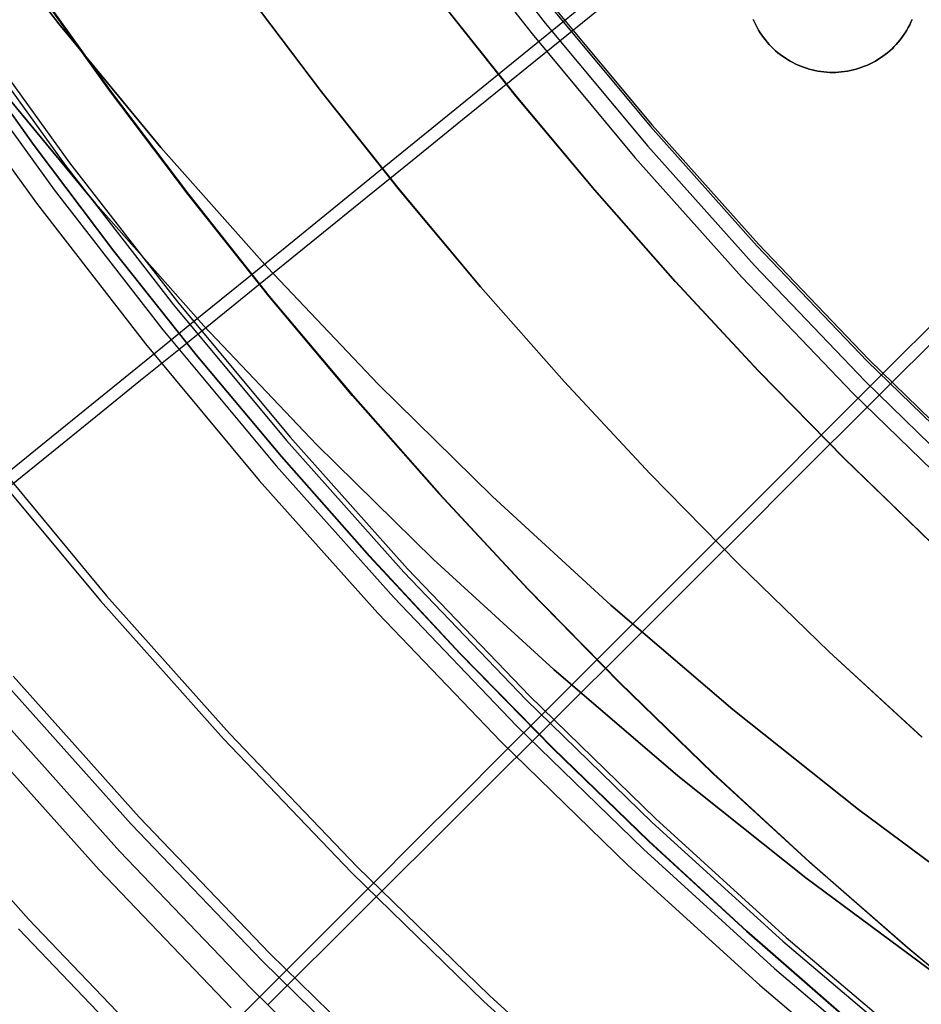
# Model space of a CAD drawing. Header units: millimetres. Extents: x 20498 to 21098, y 1199 to 1799.
# Tile 8 of 110: x 20610 to 20651, y 1322 to 1367. Entities that reach past the tile are written whole.
import ezdxf

# ---------------------------------------------------------------- set-up
doc = ezdxf.new("R2010")
doc.units = ezdxf.units.MM
doc.layers.add('Rico Pouf Ferm Living', color=7, linetype='Continuous', true_color=0x000000)

msp = doc.modelspace()

# ---------------------------------------------------------------- linework, layer by layer
at = {"layer": 'Rico Pouf Ferm Living'}
for p, q in [((20634.776, 1367.041, 55.89), (20653.733, 1382.434, 54.935)), ((20607.232, 1372.7, 59.667), (20611.701, 1366.894, 59.67)), ((20611.701, 1366.894, 59.67), (20607.232, 1372.7, 59.667)), ((20629.427, 1372.687, 386.213), (20633.902, 1366.916, 386.204)), ((20628.806, 1372.219, 388.03), (20633.298, 1366.427, 388.021)), ((20639.722, 1370.276, 389.345), (20634.565, 1366.097, 386.203)), ((20614.02, 1363.847, 10.683), (20610.583, 1368.66, 10.681)), ((20610.614, 1368.655, 65.113), (20614.051, 1363.842, 65.115)), ((20623.685, 1363.784, 10.689), (20620.237, 1368.36, 10.687)), ((20623.688, 1363.784, 15.044), (20620.239, 1368.359, 15.041)), ((20620.242, 1368.359, 19.396), (20623.69, 1363.783, 19.398)), ((20629.1, 1367.937, -0.091), (20632.562, 1363.581, -0.088)), ((20632.565, 1363.581, 5.303), (20629.103, 1367.936, 5.301)), ((20632.568, 1363.58, 10.695), (20629.106, 1367.936, 10.692)), ((20632.568, 1363.58, 10.695), (20629.106, 1367.936, 10.692)), ((20632.568, 1363.58, 10.695), (20629.106, 1367.936, 10.692)), ((20632.57, 1363.58, 15.049), (20629.108, 1367.935, 15.047)), ((20629.111, 1367.935, 19.401), (20632.573, 1363.579, 19.404)), ((20649.306, 1350.925, 55.867), (20666.572, 1368.193, 54.915)), ((20634.033, 1367.796, 53.894), (20638.696, 1362.196, 53.886)), ((20634.115, 1367.858, 55.891), (20638.776, 1362.26, 55.883)), ((20607.49, 1367.071, 57.85), (20612.193, 1360.55, 57.84)), ((20626.304, 1360.161, 56.668), (20634.776, 1367.041, 55.89)), ((20643.391, 1367.082, 59.69), (20643.445, 1366.958, 59.69)), ((20643.445, 1366.958, 59.69), (20643.391, 1367.082, 59.69)), ((20650.64, 1367.082, 59.694), (20650.585, 1366.958, 59.694)), ((20650.585, 1366.958, 59.694), (20650.64, 1367.082, 59.694)), ((20607.301, 1366.945, 55.865), (20612.009, 1360.417, 55.855)), ((20611.701, 1366.894, 59.67), (20616.367, 1361.245, 59.674)), ((20616.367, 1361.245, 59.674), (20611.701, 1366.894, 59.67)), ((20633.902, 1366.916, 386.204), (20638.575, 1361.303, 386.196)), ((20643.445, 1366.958, 59.69), (20643.504, 1366.835, 59.69)), ((20643.504, 1366.835, 59.69), (20643.445, 1366.958, 59.69)), ((20643.504, 1366.835, 59.69), (20643.567, 1366.715, 59.69)), ((20643.567, 1366.715, 59.69), (20643.504, 1366.835, 59.69)), ((20643.567, 1366.715, 59.69), (20643.634, 1366.597, 59.69)), ((20643.634, 1366.597, 59.69), (20643.567, 1366.715, 59.69)), ((20643.634, 1366.597, 59.69), (20643.705, 1366.482, 59.69)), ((20643.705, 1366.482, 59.69), (20643.634, 1366.597, 59.69)), ((20650.396, 1366.597, 59.694), (20650.325, 1366.482, 59.694)), ((20650.325, 1366.482, 59.694), (20650.396, 1366.597, 59.694)), ((20650.463, 1366.715, 59.694), (20650.396, 1366.597, 59.694)), ((20650.396, 1366.597, 59.694), (20650.463, 1366.715, 59.694)), ((20650.527, 1366.835, 59.694), (20650.463, 1366.715, 59.694)), ((20650.463, 1366.715, 59.694), (20650.527, 1366.835, 59.694)), ((20650.585, 1366.958, 59.694), (20650.527, 1366.835, 59.694)), ((20650.527, 1366.835, 59.694), (20650.585, 1366.958, 59.694)), ((20607.069, 1366.242, 16.122), (20610.569, 1361.339, 16.125)), ((20610.581, 1361.337, 37.898), (20607.081, 1366.24, 37.895)), ((20610.594, 1361.335, 59.67), (20607.094, 1366.238, 59.668)), ((20633.298, 1366.427, 388.021), (20637.988, 1360.793, 388.013)), ((20643.705, 1366.482, 59.69), (20643.781, 1366.369, 59.69)), ((20643.781, 1366.369, 59.69), (20643.705, 1366.482, 59.69)), ((20643.781, 1366.369, 59.69), (20643.86, 1366.259, 59.69)), ((20643.86, 1366.259, 59.69), (20643.781, 1366.369, 59.69)), ((20643.86, 1366.259, 59.69), (20643.942, 1366.151, 59.69)), ((20643.942, 1366.151, 59.69), (20643.86, 1366.259, 59.69)), ((20643.942, 1366.151, 59.69), (20644.029, 1366.046, 59.69)), ((20644.029, 1366.046, 59.69), (20643.942, 1366.151, 59.69)), ((20650.088, 1366.151, 59.694), (20650.002, 1366.046, 59.694)), ((20650.002, 1366.046, 59.694), (20650.088, 1366.151, 59.694)), ((20650.171, 1366.259, 59.694), (20650.088, 1366.151, 59.694)), ((20650.088, 1366.151, 59.694), (20650.171, 1366.259, 59.694)), ((20650.25, 1366.369, 59.694), (20650.171, 1366.259, 59.694)), ((20650.171, 1366.259, 59.694), (20650.25, 1366.369, 59.694)), ((20650.325, 1366.482, 59.694), (20650.25, 1366.369, 59.694)), ((20650.25, 1366.369, 59.694), (20650.325, 1366.482, 59.694)), ((20606.772, 1365.861, 373.115), (20611.499, 1359.308, 373.105)), ((20634.565, 1366.097, 386.203), (20630.127, 1362.5, 383.262)), ((20644.029, 1366.046, 59.69), (20644.119, 1365.945, 59.69)), ((20644.119, 1365.945, 59.69), (20644.029, 1366.046, 59.69)), ((20644.119, 1365.945, 59.69), (20644.212, 1365.847, 59.69)), ((20644.212, 1365.847, 59.69), (20644.119, 1365.945, 59.69)), ((20644.212, 1365.847, 59.69), (20644.309, 1365.751, 59.69)), ((20644.309, 1365.751, 59.69), (20644.212, 1365.847, 59.69)), ((20644.309, 1365.751, 59.69), (20644.409, 1365.66, 59.69)), ((20644.409, 1365.66, 59.69), (20644.309, 1365.751, 59.69)), ((20649.722, 1365.751, 59.694), (20649.622, 1365.66, 59.694)), ((20649.622, 1365.66, 59.694), (20649.722, 1365.751, 59.694)), ((20649.818, 1365.847, 59.694), (20649.722, 1365.751, 59.694)), ((20649.722, 1365.751, 59.694), (20649.818, 1365.847, 59.694)), ((20649.912, 1365.945, 59.694), (20649.818, 1365.847, 59.694)), ((20649.818, 1365.847, 59.694), (20649.912, 1365.945, 59.694)), ((20650.002, 1366.046, 59.694), (20649.912, 1365.945, 59.694)), ((20649.912, 1365.945, 59.694), (20650.002, 1366.046, 59.694)), ((20605.942, 1365.28, 374.791), (20610.689, 1358.698, 374.782)), ((20644.409, 1365.66, 59.69), (20644.512, 1365.571, 59.691)), ((20644.512, 1365.571, 59.691), (20644.409, 1365.66, 59.69)), ((20644.512, 1365.571, 59.691), (20644.618, 1365.487, 59.691)), ((20644.618, 1365.487, 59.691), (20644.512, 1365.571, 59.691)), ((20644.618, 1365.487, 59.691), (20644.727, 1365.406, 59.691)), ((20644.727, 1365.406, 59.691), (20644.618, 1365.487, 59.691)), ((20644.727, 1365.406, 59.691), (20644.839, 1365.329, 59.691)), ((20644.839, 1365.329, 59.691), (20644.727, 1365.406, 59.691)), ((20644.839, 1365.329, 59.691), (20644.953, 1365.256, 59.691)), ((20644.953, 1365.256, 59.691), (20644.839, 1365.329, 59.691)), ((20644.953, 1365.256, 59.691), (20645.07, 1365.187, 59.691)), ((20645.07, 1365.187, 59.691), (20644.953, 1365.256, 59.691)), ((20649.078, 1365.256, 59.693), (20648.961, 1365.187, 59.693)), ((20648.961, 1365.187, 59.693), (20649.078, 1365.256, 59.693)), ((20649.192, 1365.329, 59.693), (20649.078, 1365.256, 59.693)), ((20649.078, 1365.256, 59.693), (20649.192, 1365.329, 59.693)), ((20649.304, 1365.406, 59.693), (20649.192, 1365.329, 59.693)), ((20649.192, 1365.329, 59.693), (20649.304, 1365.406, 59.693)), ((20649.412, 1365.487, 59.694), (20649.304, 1365.406, 59.693)), ((20649.304, 1365.406, 59.693), (20649.412, 1365.487, 59.694)), ((20649.519, 1365.571, 59.694), (20649.412, 1365.487, 59.694)), ((20649.412, 1365.487, 59.694), (20649.519, 1365.571, 59.694)), ((20649.622, 1365.66, 59.694), (20649.519, 1365.571, 59.694)), ((20649.519, 1365.571, 59.694), (20649.622, 1365.66, 59.694)), ((20645.07, 1365.187, 59.691), (20645.189, 1365.121, 59.691)), ((20645.189, 1365.121, 59.691), (20645.07, 1365.187, 59.691)), ((20645.189, 1365.121, 59.691), (20645.31, 1365.06, 59.691)), ((20645.31, 1365.06, 59.691), (20645.189, 1365.121, 59.691)), ((20645.31, 1365.06, 59.691), (20645.433, 1365.004, 59.691)), ((20645.433, 1365.004, 59.691), (20645.31, 1365.06, 59.691)), ((20645.433, 1365.004, 59.691), (20645.558, 1364.951, 59.691)), ((20645.558, 1364.951, 59.691), (20645.433, 1365.004, 59.691)), ((20645.558, 1364.951, 59.691), (20645.685, 1364.903, 59.691)), ((20645.685, 1364.903, 59.691), (20645.558, 1364.951, 59.691)), ((20645.685, 1364.903, 59.691), (20645.814, 1364.859, 59.691)), ((20645.814, 1364.859, 59.691), (20645.685, 1364.903, 59.691)), ((20645.814, 1364.859, 59.691), (20645.944, 1364.82, 59.691)), ((20645.944, 1364.82, 59.691), (20645.814, 1364.859, 59.691)), ((20645.944, 1364.82, 59.691), (20646.075, 1364.785, 59.692)), ((20646.075, 1364.785, 59.692), (20645.944, 1364.82, 59.691)), ((20646.075, 1364.785, 59.692), (20646.207, 1364.755, 59.692)), ((20646.207, 1364.755, 59.692), (20646.075, 1364.785, 59.692)), ((20647.956, 1364.785, 59.693), (20647.824, 1364.755, 59.693)), ((20647.824, 1364.755, 59.693), (20647.956, 1364.785, 59.693)), ((20648.087, 1364.82, 59.693), (20647.956, 1364.785, 59.693)), ((20647.956, 1364.785, 59.693), (20648.087, 1364.82, 59.693)), ((20648.217, 1364.859, 59.693), (20648.087, 1364.82, 59.693)), ((20648.087, 1364.82, 59.693), (20648.217, 1364.859, 59.693)), ((20648.345, 1364.903, 59.693), (20648.217, 1364.859, 59.693)), ((20648.217, 1364.859, 59.693), (20648.345, 1364.903, 59.693)), ((20648.472, 1364.951, 59.693), (20648.345, 1364.903, 59.693)), ((20648.345, 1364.903, 59.693), (20648.472, 1364.951, 59.693)), ((20648.597, 1365.004, 59.693), (20648.472, 1364.951, 59.693)), ((20648.472, 1364.951, 59.693), (20648.597, 1365.004, 59.693)), ((20648.721, 1365.06, 59.693), (20648.597, 1365.004, 59.693)), ((20648.597, 1365.004, 59.693), (20648.721, 1365.06, 59.693)), ((20648.842, 1365.121, 59.693), (20648.721, 1365.06, 59.693)), ((20648.721, 1365.06, 59.693), (20648.842, 1365.121, 59.693)), ((20648.961, 1365.187, 59.693), (20648.842, 1365.121, 59.693)), ((20648.842, 1365.121, 59.693), (20648.961, 1365.187, 59.693)), ((20613.378, 1358.69, 54.642), (20608.625, 1364.443, 54.639)), ((20608.625, 1364.443, 54.639), (20613.378, 1358.69, 54.642)), ((20646.207, 1364.755, 59.692), (20646.34, 1364.73, 59.692)), ((20646.34, 1364.73, 59.692), (20646.207, 1364.755, 59.692)), ((20646.34, 1364.73, 59.692), (20646.474, 1364.709, 59.692)), ((20646.474, 1364.709, 59.692), (20646.34, 1364.73, 59.692)), ((20646.474, 1364.709, 59.692), (20646.609, 1364.692, 59.692)), ((20646.609, 1364.692, 59.692), (20646.474, 1364.709, 59.692)), ((20646.609, 1364.692, 59.692), (20646.744, 1364.681, 59.692)), ((20646.744, 1364.681, 59.692), (20646.609, 1364.692, 59.692)), ((20646.744, 1364.681, 59.692), (20646.88, 1364.674, 59.692)), ((20646.88, 1364.674, 59.692), (20646.744, 1364.681, 59.692)), ((20646.88, 1364.674, 59.692), (20647.015, 1364.671, 59.692)), ((20647.015, 1364.671, 59.692), (20646.88, 1364.674, 59.692)), ((20647.151, 1364.674, 59.692), (20647.015, 1364.671, 59.692)), ((20647.015, 1364.671, 59.692), (20647.151, 1364.674, 59.692)), ((20647.286, 1364.681, 59.692), (20647.151, 1364.674, 59.692)), ((20647.151, 1364.674, 59.692), (20647.286, 1364.681, 59.692)), ((20647.422, 1364.692, 59.692), (20647.286, 1364.681, 59.692)), ((20647.286, 1364.681, 59.692), (20647.422, 1364.692, 59.692)), ((20647.556, 1364.709, 59.692), (20647.422, 1364.692, 59.692)), ((20647.422, 1364.692, 59.692), (20647.556, 1364.709, 59.692)), ((20647.69, 1364.73, 59.693), (20647.556, 1364.709, 59.692)), ((20647.556, 1364.709, 59.692), (20647.69, 1364.73, 59.693)), ((20647.824, 1364.755, 59.693), (20647.69, 1364.73, 59.693)), ((20647.69, 1364.73, 59.693), (20647.824, 1364.755, 59.693)), ((20617.587, 1359.113, 10.686), (20614.02, 1363.847, 10.683)), ((20614.051, 1363.842, 65.115), (20617.618, 1359.108, 65.118)), ((20627.257, 1359.291, 10.692), (20623.685, 1363.784, 10.689)), ((20627.259, 1359.29, 15.046), (20623.688, 1363.784, 15.044)), ((20623.69, 1363.783, 19.398), (20627.261, 1359.29, 19.401)), ((20632.562, 1363.581, -0.088), (20636.14, 1359.31, -0.086)), ((20636.143, 1359.31, 5.306), (20632.565, 1363.581, 5.303)), ((20636.146, 1359.309, 10.697), (20632.568, 1363.58, 10.695)), ((20636.146, 1359.309, 10.697), (20632.568, 1363.58, 10.695)), ((20636.146, 1359.309, 10.697), (20632.568, 1363.58, 10.695)), ((20636.149, 1359.309, 15.052), (20632.57, 1363.58, 15.049)), ((20632.573, 1363.579, 19.404), (20636.151, 1359.308, 19.406)), ((20630.127, 1362.5, 383.262), (20627.916, 1360.709, 381.705)), ((20638.696, 1362.196, 53.886), (20643.55, 1356.761, 53.878)), ((20638.776, 1362.26, 55.883), (20643.627, 1356.828, 55.876)), ((20610.569, 1361.339, 16.125), (20614.202, 1356.518, 16.127)), ((20614.214, 1356.516, 37.9), (20610.581, 1361.337, 37.898)), ((20614.227, 1356.514, 59.673), (20610.594, 1361.335, 59.67)), ((20616.367, 1361.245, 59.674), (20621.226, 1355.761, 59.677)), ((20621.226, 1355.761, 59.677), (20616.367, 1361.245, 59.674)), ((20638.575, 1361.303, 386.196), (20643.44, 1355.856, 386.188)), ((20637.988, 1360.793, 388.013), (20642.871, 1355.326, 388.005)), ((20612.009, 1360.417, 55.855), (20616.941, 1354.057, 55.846)), ((20612.193, 1360.55, 57.84), (20617.12, 1354.196, 57.831)), ((20627.916, 1360.709, 381.705), (20625.718, 1358.929, 380.093)), ((20622.027, 1356.687, 57.194), (20626.304, 1360.161, 56.668)), ((20611.499, 1359.308, 373.105), (20616.45, 1352.922, 373.096)), ((20621.282, 1354.465, 10.689), (20617.587, 1359.113, 10.686)), ((20617.618, 1359.108, 65.118), (20621.312, 1354.46, 65.121)), ((20625.718, 1358.929, 380.093), (20623.54, 1357.165, 378.425)), ((20630.948, 1354.885, 10.695), (20627.257, 1359.291, 10.692)), ((20630.951, 1354.884, 15.049), (20627.259, 1359.29, 15.046)), ((20627.261, 1359.29, 19.401), (20630.953, 1354.884, 19.404)), ((20636.14, 1359.31, -0.086), (20639.832, 1355.129, -0.083)), ((20639.835, 1355.128, 5.309), (20636.143, 1359.31, 5.306)), ((20639.838, 1355.128, 10.7), (20636.146, 1359.309, 10.697)), ((20639.838, 1355.128, 10.7), (20636.146, 1359.309, 10.697)), ((20639.838, 1355.128, 10.7), (20636.146, 1359.309, 10.697)), ((20639.841, 1355.127, 15.055), (20636.149, 1359.309, 15.052)), ((20636.151, 1359.308, 19.406), (20639.843, 1355.127, 19.409)), ((20610.689, 1358.698, 374.782), (20615.662, 1352.285, 374.772)), ((20618.327, 1353.104, 54.646), (20613.378, 1358.69, 54.642)), ((20613.378, 1358.69, 54.642), (20618.327, 1353.104, 54.646)), ((20623.54, 1357.165, 378.425), (20621.388, 1355.421, 376.702)), ((20617.85, 1353.295, 57.83), (20622.027, 1356.687, 57.194)), ((20643.55, 1356.761, 53.878), (20648.59, 1351.498, 53.871)), ((20643.627, 1356.828, 55.876), (20648.665, 1351.567, 55.868)), ((20614.202, 1356.518, 16.127), (20617.965, 1351.784, 16.13)), ((20617.977, 1351.782, 37.903), (20614.214, 1356.516, 37.9)), ((20617.99, 1351.78, 59.676), (20614.227, 1356.514, 59.673)), ((20643.44, 1355.856, 386.188), (20648.491, 1350.581, 386.181)), ((20621.388, 1355.421, 376.702), (20619.267, 1353.703, 374.925)), ((20621.226, 1355.761, 59.677), (20626.271, 1350.447, 59.681)), ((20626.271, 1350.447, 59.681), (20621.226, 1355.761, 59.677)), ((20634.757, 1350.571, 10.697), (20630.948, 1354.885, 10.695)), ((20634.76, 1350.571, 15.052), (20630.951, 1354.884, 15.049)), ((20630.953, 1354.884, 19.404), (20634.762, 1350.57, 19.406)), ((20639.832, 1355.129, -0.083), (20643.635, 1351.041, -0.08)), ((20643.638, 1351.04, 5.311), (20639.835, 1355.128, 5.309)), ((20643.641, 1351.04, 10.703), (20639.838, 1355.128, 10.7)), ((20643.641, 1351.04, 10.703), (20639.838, 1355.128, 10.7)), ((20643.641, 1351.04, 10.703), (20639.838, 1355.128, 10.7)), ((20643.643, 1351.039, 15.057), (20639.841, 1355.127, 15.055)), ((20639.843, 1355.127, 19.409), (20643.646, 1351.039, 19.412)), ((20642.871, 1355.326, 388.005), (20647.941, 1350.032, 387.998)), ((20625.101, 1349.907, 10.692), (20621.282, 1354.465, 10.689)), ((20621.312, 1354.46, 65.121), (20625.131, 1349.902, 65.124)), ((20653.831, 1354.626, 389.323), (20649.134, 1349.937, 386.18)), ((20616.941, 1354.057, 55.846), (20622.091, 1347.871, 55.837)), ((20617.12, 1354.196, 57.831), (20622.265, 1348.017, 57.822)), ((20619.267, 1353.703, 374.925), (20617.184, 1352.016, 373.095)), ((20615.692, 1351.542, 58.217), (20617.85, 1353.295, 57.83)), ((20623.465, 1347.693, 54.65), (20618.327, 1353.104, 54.646)), ((20618.327, 1353.104, 54.646), (20623.465, 1347.693, 54.65)), ((20616.45, 1352.922, 373.096), (20621.62, 1346.713, 373.087)), ((20615.662, 1352.285, 374.772), (20620.854, 1346.048, 374.763)), ((20617.184, 1352.016, 373.095), (20615.438, 1350.603, 371.489)), ((20617.965, 1351.784, 16.13), (20621.855, 1347.142, 16.133)), ((20621.867, 1347.14, 37.906), (20617.977, 1351.782, 37.903)), ((20621.88, 1347.138, 59.679), (20617.99, 1351.78, 59.676)), ((20613.53, 1349.785, 58.656), (20615.692, 1351.542, 58.217)), ((20648.59, 1351.498, 53.871), (20653.809, 1346.412, 53.864)), ((20648.665, 1351.567, 55.868), (20653.882, 1346.485, 55.861)), ((20641.59, 1343.206, 56.644), (20649.306, 1350.925, 55.867)), ((20643.635, 1351.041, -0.08), (20647.543, 1347.051, -0.077)), ((20647.546, 1347.05, 5.314), (20643.638, 1351.04, 5.311)), ((20647.549, 1347.05, 10.705), (20643.641, 1351.04, 10.703)), ((20647.549, 1347.05, 10.705), (20643.641, 1351.04, 10.703)), ((20647.549, 1347.05, 10.705), (20643.641, 1351.04, 10.703)), ((20647.552, 1347.049, 15.06), (20643.643, 1351.039, 15.057)), ((20643.646, 1351.039, 19.412), (20647.554, 1347.049, 19.415)), ((20615.438, 1350.603, 371.489), (20613.719, 1349.211, 369.839)), ((20626.271, 1350.447, 59.681), (20631.497, 1345.311, 59.685)), ((20631.497, 1345.311, 59.685), (20626.271, 1350.447, 59.681)), ((20638.68, 1346.354, 10.7), (20634.757, 1350.571, 10.697)), ((20638.682, 1346.353, 15.055), (20634.76, 1350.571, 15.052)), ((20634.762, 1350.57, 19.406), (20638.685, 1346.353, 19.409)), ((20648.491, 1350.581, 386.181), (20653.722, 1345.485, 386.174)), ((20647.941, 1350.032, 387.998), (20653.191, 1344.916, 387.991)), ((20611.381, 1348.039, 59.152), (20613.53, 1349.785, 58.656)), ((20629.041, 1345.445, 10.694), (20625.101, 1349.907, 10.692)), ((20625.131, 1349.902, 65.124), (20629.072, 1345.44, 65.126)), ((20649.134, 1349.937, 386.18), (20645.092, 1345.901, 383.238)), ((20613.719, 1349.211, 369.839), (20612.025, 1347.84, 368.142)), ((20609.261, 1346.317, 59.709), (20611.381, 1348.039, 59.152)), ((20612.025, 1347.84, 368.142), (20610.357, 1346.49, 366.396)), ((20622.091, 1347.871, 55.837), (20627.452, 1341.869, 55.828)), ((20622.265, 1348.017, 57.822), (20627.621, 1342.02, 57.813)), ((20628.787, 1342.462, 54.653), (20623.465, 1347.693, 54.65)), ((20623.465, 1347.693, 54.65), (20628.787, 1342.462, 54.653)), ((20608.496, 1347.261, 59.711), (20613.886, 1340.787, 59.701)), ((20608.204, 1347.032, 57.751), (20613.603, 1340.547, 57.741)), ((20621.855, 1347.142, 16.133), (20625.868, 1342.597, 16.136)), ((20625.881, 1342.594, 37.909), (20621.867, 1347.14, 37.906)), ((20625.893, 1342.592, 59.682), (20621.88, 1347.138, 59.679)), ((20647.543, 1347.051, -0.077), (20651.554, 1343.163, -0.075)), ((20651.557, 1343.162, 5.317), (20647.546, 1347.05, 5.314)), ((20651.56, 1343.162, 10.708), (20647.549, 1347.05, 10.705)), ((20651.56, 1343.162, 10.708), (20647.549, 1347.05, 10.705)), ((20651.56, 1343.162, 10.708), (20647.549, 1347.05, 10.705)), ((20651.563, 1343.161, 15.063), (20647.552, 1347.049, 15.06)), ((20647.554, 1347.049, 19.415), (20651.565, 1343.161, 19.417)), ((20610.357, 1346.49, 366.396), (20608.715, 1345.16, 364.598)), ((20621.62, 1346.713, 373.087), (20627.003, 1340.686, 373.078)), ((20642.712, 1342.238, 10.703), (20638.68, 1346.354, 10.7)), ((20642.714, 1342.237, 15.058), (20638.682, 1346.353, 15.055)), ((20638.685, 1346.353, 19.409), (20642.717, 1342.237, 19.412)), ((20620.854, 1346.048, 374.763), (20626.26, 1339.995, 374.754)), ((20645.092, 1345.901, 383.238), (20643.078, 1343.891, 381.681)), ((20633.099, 1341.082, 10.697), (20629.041, 1345.445, 10.694)), ((20629.072, 1345.44, 65.126), (20633.129, 1341.077, 65.129)), ((20631.497, 1345.311, 59.685), (20636.896, 1340.359, 59.688)), ((20636.896, 1340.359, 59.688), (20631.497, 1345.311, 59.685)), ((20643.078, 1343.891, 381.681), (20641.076, 1341.894, 380.069)), ((20637.694, 1339.309, 57.17), (20641.59, 1343.206, 56.644)), ((20625.868, 1342.597, 16.136), (20630.001, 1338.153, 16.139)), ((20630.013, 1338.151, 37.912), (20625.881, 1342.594, 37.909)), ((20630.026, 1338.149, 59.685), (20625.893, 1342.592, 59.682)), ((20634.287, 1337.417, 54.657), (20628.787, 1342.462, 54.653)), ((20628.787, 1342.462, 54.653), (20634.287, 1337.417, 54.657)), ((20627.452, 1341.869, 55.828), (20633.018, 1336.055, 55.82)), ((20627.621, 1342.02, 57.813), (20633.182, 1336.213, 57.805)), ((20641.076, 1341.894, 380.069), (20639.093, 1339.914, 378.4)), ((20646.85, 1338.227, 10.706), (20642.712, 1342.238, 10.703)), ((20646.852, 1338.226, 15.061), (20642.714, 1342.237, 15.058)), ((20642.717, 1342.237, 19.412), (20646.855, 1338.226, 19.415)), ((20637.27, 1336.824, 10.7), (20633.099, 1341.082, 10.697)), ((20633.129, 1341.077, 65.129), (20637.301, 1336.819, 65.132)), ((20613.603, 1340.547, 57.741), (20619.223, 1334.254, 57.732)), ((20613.886, 1340.787, 59.701), (20619.498, 1334.504, 59.692)), ((20627.003, 1340.686, 373.078), (20632.591, 1334.85, 373.07)), ((20636.896, 1340.359, 59.688), (20642.463, 1335.596, 59.692)), ((20642.463, 1335.596, 59.692), (20636.896, 1340.359, 59.688)), ((20626.26, 1339.995, 374.754), (20631.873, 1334.134, 374.746)), ((20639.093, 1339.914, 378.4), (20637.132, 1337.958, 376.677)), ((20633.89, 1335.503, 57.804), (20637.694, 1339.309, 57.17)), ((20630.001, 1338.153, 16.139), (20634.249, 1333.816, 16.142)), ((20634.262, 1333.814, 37.915), (20630.013, 1338.151, 37.912)), ((20634.274, 1333.812, 59.688), (20630.026, 1338.149, 59.685)), ((20637.132, 1337.958, 376.677), (20635.2, 1336.03, 374.9)), ((20651.089, 1334.325, 10.709), (20646.85, 1338.227, 10.706)), ((20651.092, 1334.324, 15.064), (20646.852, 1338.226, 15.061)), ((20646.855, 1338.226, 19.415), (20651.094, 1334.324, 19.418)), ((20639.957, 1332.566, 54.661), (20634.287, 1337.417, 54.657)), ((20634.287, 1337.417, 54.657), (20639.957, 1332.566, 54.661)), ((20609.629, 1337.112, 61.12), (20615.371, 1330.683, 61.111)), ((20609.259, 1336.797, 59.189), (20615.012, 1330.356, 59.18)), ((20641.55, 1332.675, 10.703), (20637.27, 1336.824, 10.7)), ((20637.301, 1336.819, 65.132), (20641.581, 1332.67, 65.135)), ((20633.018, 1336.055, 55.82), (20638.783, 1330.439, 55.812)), ((20633.182, 1336.213, 57.805), (20638.941, 1330.602, 57.798)), ((20635.2, 1336.03, 374.9), (20633.303, 1334.137, 373.069)), ((20608.695, 1335.6, 358.863), (20614.472, 1329.132, 358.854)), ((20642.463, 1335.596, 59.692), (20648.192, 1331.027, 59.696)), ((20648.192, 1331.027, 59.696), (20642.463, 1335.596, 59.692)), ((20631.924, 1333.537, 58.192), (20633.89, 1335.503, 57.804)), ((20607.739, 1334.772, 360.329), (20613.545, 1328.271, 360.32)), ((20632.591, 1334.85, 373.07), (20638.378, 1329.212, 373.063)), ((20619.223, 1334.254, 57.732), (20625.059, 1328.16, 57.724)), ((20619.498, 1334.504, 59.692), (20625.325, 1328.419, 59.684)), ((20633.303, 1334.137, 373.069), (20631.713, 1332.551, 371.464)), ((20631.873, 1334.134, 374.746), (20637.685, 1328.471, 374.739)), ((20634.249, 1333.816, 16.142), (20638.609, 1329.59, 16.145)), ((20638.622, 1329.588, 37.918), (20634.262, 1333.814, 37.915)), ((20638.634, 1329.586, 59.691), (20634.274, 1333.812, 59.688)), ((20629.955, 1331.567, 58.63), (20631.924, 1333.537, 58.192)), ((20604.432, 1332.624, 63.465), (20610.332, 1326.018, 63.456)), ((20631.713, 1332.551, 371.464), (20630.146, 1330.989, 369.814)), ((20645.792, 1327.913, 54.665), (20639.957, 1332.566, 54.661)), ((20639.957, 1332.566, 54.661), (20645.792, 1327.913, 54.665)), ((20645.936, 1328.639, 10.706), (20641.55, 1332.675, 10.703)), ((20641.581, 1332.67, 65.135), (20645.967, 1328.633, 65.138)), ((20627.998, 1329.608, 59.126), (20629.955, 1331.567, 58.63)), ((20615.371, 1330.683, 61.111), (20621.332, 1324.457, 61.102)), ((20630.146, 1330.989, 369.814), (20628.604, 1329.451, 368.116)), ((20648.192, 1331.027, 59.696), (20654.075, 1326.66, 59.7)), ((20654.075, 1326.66, 59.7), (20648.192, 1331.027, 59.696)), ((20615.012, 1330.356, 59.18), (20620.985, 1324.118, 59.171)), ((20638.783, 1330.439, 55.812), (20644.739, 1325.026, 55.805)), ((20638.941, 1330.602, 57.798), (20644.891, 1325.194, 57.79)), ((20626.067, 1327.675, 59.683), (20627.998, 1329.608, 59.126)), ((20628.604, 1329.451, 368.116), (20627.085, 1327.936, 366.369)), ((20638.609, 1329.59, 16.145), (20643.076, 1325.479, 16.148)), ((20643.088, 1325.477, 37.921), (20638.622, 1329.588, 37.918)), ((20643.101, 1325.475, 59.694), (20638.634, 1329.586, 59.691)), ((20614.472, 1329.132, 358.854), (20620.47, 1322.868, 358.845)), ((20638.378, 1329.212, 373.063), (20644.358, 1323.778, 373.055)), ((20625.325, 1328.419, 59.684), (20631.359, 1322.54, 59.676)), ((20637.685, 1328.471, 374.739), (20643.691, 1323.013, 374.731)), ((20650.422, 1324.719, 10.71), (20645.936, 1328.639, 10.706)), ((20645.967, 1328.633, 65.138), (20650.453, 1324.714, 65.142)), ((20613.545, 1328.271, 360.32), (20619.573, 1321.976, 360.311)), ((20625.059, 1328.16, 57.724), (20631.102, 1322.272, 57.716)), ((20627.085, 1327.936, 366.369), (20625.589, 1326.444, 364.571)), ((20624.07, 1325.677, 60.345), (20626.067, 1327.675, 59.683)), ((20651.783, 1323.464, 54.669), (20645.792, 1327.913, 54.665)), ((20645.792, 1327.913, 54.665), (20651.783, 1323.464, 54.669)), ((20625.589, 1326.444, 364.571), (20624.115, 1324.975, 362.719)), ((20610.332, 1326.018, 63.456), (20616.458, 1319.62, 63.447)), ((20623.079, 1324.685, 60.71), (20624.07, 1325.677, 60.345)), ((20609.863, 1325.588, 61.576), (20616.004, 1319.174, 61.567)), ((20643.076, 1325.479, 16.148), (20647.645, 1321.487, 16.151)), ((20647.658, 1321.485, 37.924), (20643.088, 1325.477, 37.921)), ((20647.67, 1321.483, 59.697), (20643.101, 1325.475, 59.694)), ((20624.115, 1324.975, 362.719), (20622.663, 1323.528, 360.811)), ((20644.739, 1325.026, 55.805), (20650.879, 1319.823, 55.798)), ((20644.891, 1325.194, 57.79), (20651.025, 1319.996, 57.784)), ((20621.332, 1324.457, 61.102), (20627.506, 1318.442, 61.094)), ((20622.092, 1323.697, 61.101), (20623.079, 1324.685, 60.71)), ((20655.004, 1320.92, 10.713), (20650.422, 1324.719, 10.71)), ((20650.453, 1324.714, 65.142), (20655.035, 1320.915, 65.145)), ((20620.985, 1324.118, 59.171), (20627.171, 1318.091, 59.163)), ((20620.865, 1322.469, 61.627), (20622.092, 1323.697, 61.101)), ((20622.663, 1323.528, 360.811), (20621.234, 1322.103, 358.844)), ((20644.358, 1323.778, 373.055), (20650.523, 1318.554, 373.049)), ((20643.691, 1323.013, 374.731), (20649.882, 1317.767, 374.725)), ((20620.47, 1322.868, 358.845), (20626.681, 1316.817, 358.837)), ((20631.359, 1322.54, 59.676), (20637.593, 1316.874, 59.668)), ((20619.661, 1321.264, 62.187), (20620.865, 1322.469, 61.627)), ((20631.102, 1322.272, 57.716), (20637.346, 1316.597, 57.708))]:
    msp.add_line(p, q, dxfattribs=at)

doc.saveas('drawing.dxf')
